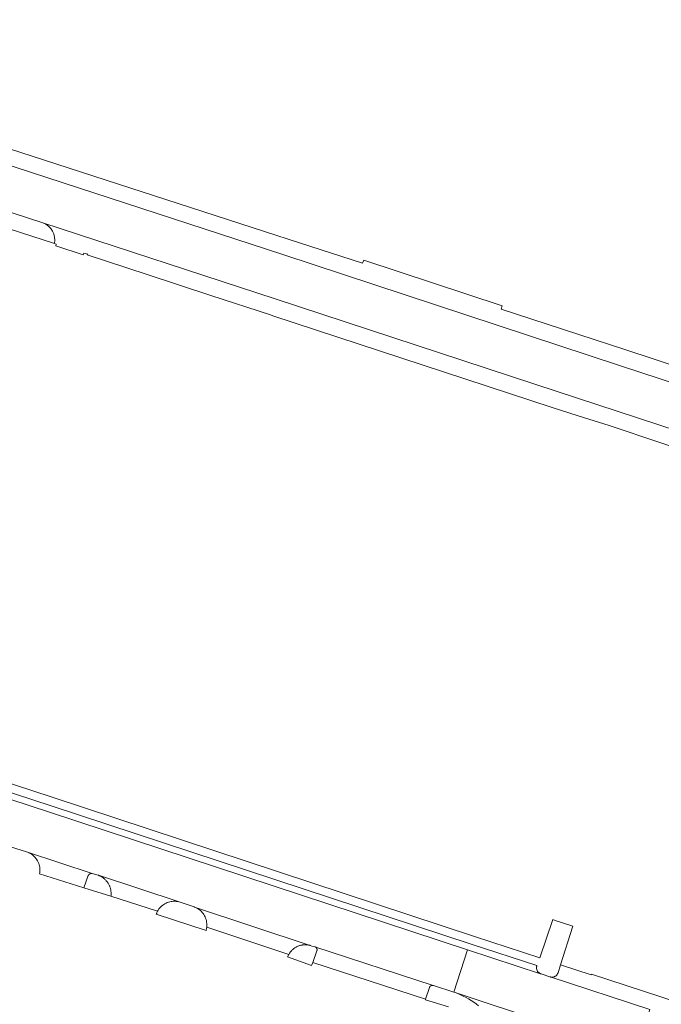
# Model space of a CAD drawing. Header units: metres. Extents: x 151213 to 156373, y 469495 to 475754.
# Tile 203 of 230: x 154787 to 154889, y 473516 to 473672. Entities that reach past the tile are written whole.
import ezdxf

# ---------------------------------------------------------------- set-up
doc = ezdxf.new("R2010")
doc.units = ezdxf.units.M
for name, color, linetype, lineweight in [('B-WE-OG-TERREIN_BEGROEID-GV', 252, 'Continuous', 18), ('B-WE-VH-GESLOTENVERHARDING_ASFALT-GV', 252, 'Continuous', 18), ('B-WE-VH-OPENVERHARDING_BETONSTRAATSTEEN-GV', 252, 'Continuous', 18), ('B-WE-VH-OPENVERHARDING_TEGEL-GV', 252, 'Continuous', 18)]:
    doc.layers.add(name, color=color, linetype=linetype, lineweight=lineweight)

msp = doc.modelspace()

# ---------------------------------------------------------------- linework, layer by layer
at = {"layer": 'B-WE-OG-TERREIN_BEGROEID-GV', "flags": 128}
for points in [[(154798.047, 473536.747), (154797.368, 473534.809), (154801.642, 473533.512), (154801.653, 473533.616), (154801.662, 473533.72), (154801.666, 473533.825), (154801.667, 473533.93), (154801.665, 473534.034), (154801.659, 473534.139), (154801.649, 473534.243), (154801.636, 473534.347), (154801.619, 473534.45), (154801.599, 473534.553), (154801.575, 473534.655), (154801.547, 473534.756), (154801.517, 473534.856), (154801.483, 473534.955), (154801.445, 473535.053), (154801.404, 473535.15), (154801.36, 473535.245), (154801.313, 473535.338), (154801.262, 473535.43), (154801.209, 473535.52), (154801.152, 473535.608), (154801.092, 473535.694), (154801.03, 473535.778), (154800.964, 473535.86), (154800.896, 473535.939), (154800.825, 473536.016), (154800.752, 473536.091), (154800.676, 473536.163), (154800.598, 473536.233), (154800.517, 473536.299), (154800.434, 473536.363), (154800.349, 473536.424), (154800.262, 473536.483), (154800.173, 473536.538), (154800.082, 473536.59), (154799.989, 473536.639), (154799.895, 473536.684), (154799.8, 473536.727), (154799.655, 473536.785), (154799.604, 473536.802), (154798.678, 473537.063), (154798.657, 473537.066), (154798.636, 473537.068), (154798.616, 473537.07), (154798.595, 473537.071), (154798.574, 473537.071), (154798.553, 473537.071), (154798.532, 473537.069), (154798.511, 473537.067), (154798.49, 473537.064), (154798.469, 473537.061), (154798.449, 473537.057), (154798.429, 473537.052), (154798.408, 473537.046), (154798.388, 473537.04), (154798.369, 473537.033), (154798.349, 473537.025), (154798.33, 473537.017), (154798.311, 473537.008), (154798.293, 473536.998), (154798.274, 473536.988), (154798.256, 473536.977), (154798.239, 473536.965), (154798.222, 473536.953), (154798.205, 473536.94), (154798.189, 473536.927), (154798.174, 473536.913), (154798.158, 473536.898), (154798.144, 473536.883), (154798.13, 473536.868), (154798.116, 473536.852), (154798.103, 473536.835), (154798.091, 473536.819), (154798.079, 473536.801), (154798.068, 473536.784), (154798.057, 473536.765)], [(154809.004, 473531.115), (154808.954, 473531.021), (154808.908, 473530.925), (154808.865, 473530.828), (154808.825, 473530.729), (154808.789, 473530.629), (154816.676, 473528.088), (154816.702, 473528.183), (154816.724, 473528.279), (154816.744, 473528.375), (154816.76, 473528.472), (154816.774, 473528.569), (154816.792, 473528.778), (154816.795, 473528.987), (154816.784, 473529.196), (154816.759, 473529.403), (154816.72, 473529.609), (154816.666, 473529.811), (154816.599, 473530.009), (154816.519, 473530.202), (154816.425, 473530.389), (154816.319, 473530.569), (154816.201, 473530.741), (154816.071, 473530.905), (154815.931, 473531.06), (154815.78, 473531.205), (154815.619, 473531.339), (154815.45, 473531.461), (154815.272, 473531.572), (154815.088, 473531.67), (154814.851, 473531.777), (154814.8, 473531.794), (154814.752, 473531.809), (154814.618, 473531.854), (154812.57, 473532.552), (154812.369, 473532.607), (154812.165, 473532.648), (154811.959, 473532.674), (154811.751, 473532.687), (154811.543, 473532.686), (154811.336, 473532.67), (154811.13, 473532.64), (154810.927, 473532.596), (154810.727, 473532.539), (154810.531, 473532.467), (154810.341, 473532.383), (154810.157, 473532.286), (154809.98, 473532.177), (154809.811, 473532.055), (154809.651, 473531.923), (154809.5, 473531.78), (154809.359, 473531.627), (154809.229, 473531.464), (154809.111, 473531.293)], [(154830.454, 473525.146), (154830.377, 473525.081), (154830.301, 473525.013), (154830.228, 473524.942), (154830.158, 473524.869), (154830.09, 473524.794), (154830.025, 473524.716), (154829.962, 473524.637), (154829.902, 473524.555), (154829.845, 473524.471), (154829.791, 473524.385), (154829.74, 473524.297), (154829.696, 473524.216), (154829.655, 473524.133), (154829.616, 473524.049), (154829.58, 473523.964), (154829.546, 473523.878), (154833.339, 473522.531), (154833.555, 473523.029), (154834.167, 473524.842), (154834.173, 473524.859), (154834.183, 473524.893), (154834.19, 473524.928), (154834.195, 473524.963), (154834.198, 473524.998), (154834.198, 473525.034), (154834.196, 473525.069), (154834.191, 473525.104), (154834.184, 473525.139), (154834.174, 473525.173), (154834.162, 473525.207), (154834.148, 473525.239), (154834.132, 473525.271), (154834.113, 473525.301), (154834.093, 473525.33), (154834.07, 473525.358), (154834.046, 473525.383), (154834.02, 473525.408), (154833.992, 473525.43), (154833.963, 473525.45), (154833.932, 473525.468), (154833.9, 473525.484), (154833.862, 473525.5), (154833.851, 473525.504), (154833.385, 473525.614), (154833.13, 473525.699), (154833.032, 473525.725), (154832.933, 473525.747), (154832.834, 473525.766), (154832.733, 473525.782), (154832.633, 473525.794), (154832.532, 473525.803), (154832.43, 473525.809), (154832.329, 473525.811), (154832.228, 473525.809), (154832.126, 473525.804), (154832.025, 473525.796), (154831.925, 473525.784), (154831.824, 473525.768), (154831.725, 473525.749), (154831.626, 473525.727), (154831.528, 473525.702), (154831.43, 473525.673), (154831.334, 473525.64), (154831.239, 473525.605), (154831.145, 473525.566), (154831.053, 473525.524), (154830.962, 473525.479), (154830.873, 473525.431), (154830.785, 473525.38), (154830.7, 473525.326), (154830.616, 473525.269), (154830.534, 473525.209)]]:
    msp.add_lwpolyline(points, close=True, dxfattribs=at)
at = {"layer": 'B-WE-VH-GESLOTENVERHARDING_ASFALT-GV', "flags": 128}
msp.add_lwpolyline([(154855.991, 473518.264), (154884.219, 473508.907), (154884.528, 473508.803), (154886.739, 473515.562), (154871.013, 473520.732), (154870.989, 473520.74), (154869.574, 473521.211), (154869.532, 473521.225), (154869.517, 473521.23), (154857.964, 473525.002), (154855.78, 473518.332)], close=True, dxfattribs=at)
msp.add_lwpolyline([(154884.219, 473508.907), (154855.991, 473518.264), (154856.435, 473518.092), (154856.872, 473517.905), (154857.303, 473517.703), (154857.726, 473517.485), (154858.142, 473517.254), (154858.549, 473517.007), (154858.947, 473516.747), (154859.336, 473516.473), (154859.715, 473516.185)], dxfattribs=at)
at = {"layer": 'B-WE-VH-OPENVERHARDING_BETONSTRAATSTEEN-GV', "flags": 128}
for points in [[(154681.659, 473670.473), (154683.311, 473669.934), (154683.968, 473672.018), (154690.229, 473669.999), (154701.066, 473666.476), (154713.17, 473662.504), (154713.136, 473662.395), (154722.31, 473659.472), (154727.96, 473657.672), (154728.03, 473657.65), (154740.324, 473653.734), (154757.427, 473648.287), (154757.976, 473648.1), (154770.896, 473643.676), (154771.02, 473643.636), (154792.737, 473636.623)], [(154841.564, 473634.013), (154841.395, 473633.547), (154831.403, 473636.771), (154825.874, 473638.56), (154769.811, 473656.704)], [(154942.724, 473597.699), (154940.854, 473598.217), (154915.031, 473606.519), (154881.972, 473617.373), (154828.809, 473634.895), (154766.631, 473655.215)], [(154766.631, 473655.215), (154828.809, 473634.895), (154881.972, 473617.373), (154915.031, 473606.519), (154940.854, 473598.217)], [(154786.013, 473641.482), (154790.879, 473639.915), (154827.576, 473627.884), (154872.103, 473613.259), (154897.643, 473604.887), (154925.638, 473595.67), (154945.385, 473589.199), (154946.719, 473588.558), (154948.101, 473587.575)], [(154790.879, 473639.915), (154786.013, 473641.482)], [(154948.101, 473587.575), (154946.719, 473588.558), (154945.385, 473589.199), (154925.638, 473595.67), (154897.643, 473604.887), (154872.103, 473613.259), (154827.576, 473627.884), (154790.879, 473639.915)], [(154792.737, 473636.623), (154792.999, 473636.557), (154792.926, 473636.284), (154797.274, 473634.865), (154797.342, 473635.131), (154797.981, 473634.953), (154797.88, 473634.84), (154807.387, 473631.731), (154817.402, 473628.444), (154826.819, 473625.354), (154827.218, 473625.222), (154871.31, 473610.716), (154875.462, 473609.41), (154880.325, 473607.883)], [(154939.337, 473601.329), (154915.905, 473608.98), (154882.837, 473619.866), (154863.29, 473626.246), (154863.459, 473626.769), (154841.564, 473634.013)], [(154880.325, 473607.883), (154896.686, 473602.422), (154925.04, 473593.099), (154947.212, 473585.891), (154947.499, 473586.735), (154947.721, 473587.389)], [(154753.478, 473559.363), (154791.915, 473546.779), (154857.964, 473525.002), (154869.517, 473521.23), (154869.447, 473521.259), (154869.386, 473521.289), (154869.328, 473521.324), (154869.272, 473521.362), (154869.219, 473521.404), (154869.168, 473521.45), (154869.121, 473521.499), (154869.078, 473521.551), (154869.038, 473521.606), (154869.002, 473521.664), (154868.971, 473521.724), (154868.943, 473521.786), (154868.92, 473521.85), (154868.901, 473521.915), (154868.887, 473521.981), (154868.877, 473522.048), (154868.872, 473522.116), (154868.872, 473522.184), (154868.876, 473522.252), (154868.885, 473522.319), (154868.899, 473522.386), (154868.917, 473522.451), (154868.94, 473522.515), (154858.536, 473525.918), (154792.192, 473547.795), (154754.667, 473560.055)], [(154754.667, 473560.055), (154792.192, 473547.795), (154858.536, 473525.918), (154868.94, 473522.515), (154868.917, 473522.451), (154868.899, 473522.386), (154868.885, 473522.319), (154868.876, 473522.252), (154868.872, 473522.184), (154868.872, 473522.116), (154868.877, 473522.048), (154868.887, 473521.981), (154868.901, 473521.915), (154868.92, 473521.85), (154868.943, 473521.786), (154868.971, 473521.724), (154869.002, 473521.664), (154869.038, 473521.606), (154869.078, 473521.551), (154869.121, 473521.499), (154869.168, 473521.45), (154869.219, 473521.404), (154869.272, 473521.362), (154869.328, 473521.324), (154869.386, 473521.289), (154869.447, 473521.259), (154869.517, 473521.23), (154869.532, 473521.225), (154869.574, 473521.211), (154870.989, 473520.74), (154871.013, 473520.732), (154871.091, 473520.713), (154871.16, 473520.7), (154871.23, 473520.693), (154871.3, 473520.69), (154871.37, 473520.693), (154871.44, 473520.7), (154871.51, 473520.712), (154871.578, 473520.729), (154871.645, 473520.751), (154871.71, 473520.777), (154871.773, 473520.808), (154871.834, 473520.843), (154871.892, 473520.882), (154871.948, 473520.926), (154872, 473520.973), (154872.049, 473521.023), (154872.094, 473521.077), (154872.135, 473521.134), (154872.172, 473521.194), (154872.205, 473521.256), (154872.234, 473521.32), (154872.258, 473521.386), (154872.656, 473522.649), (154874.575, 473528.749), (154874.438, 473528.794), (154874.431, 473528.796), (154874.274, 473528.848), (154871.802, 473529.661), (154871.419, 473529.787), (154869.387, 473523.768), (154859.086, 473527.135), (154792.212, 473549.214), (154760.624, 473559.501)], [(154785.766, 473541.309), (154788.307, 473540.513), (154788.443, 473540.468), (154798.678, 473537.063), (154799.604, 473536.802), (154799.655, 473536.785), (154812.57, 473532.552), (154814.618, 473531.854), (154814.752, 473531.809), (154814.8, 473531.794), (154814.851, 473531.777), (154833.13, 473525.699), (154833.385, 473525.614), (154833.851, 473525.504), (154833.862, 473525.5), (154852.562, 473519.367), (154852.604, 473519.353), (154855.78, 473518.332), (154857.964, 473525.002), (154791.915, 473546.779), (154753.478, 473559.363)], [(154921.342, 473506.838), (154877.524, 473521.171), (154877.476, 473521.052), (154872.656, 473522.649), (154872.258, 473521.386), (154872.234, 473521.32), (154872.205, 473521.256), (154872.172, 473521.194), (154872.135, 473521.134), (154872.094, 473521.077), (154872.049, 473521.023), (154872, 473520.973), (154871.948, 473520.926), (154871.892, 473520.882), (154871.834, 473520.843), (154871.773, 473520.808), (154871.71, 473520.777), (154871.645, 473520.751), (154871.578, 473520.729), (154871.51, 473520.712), (154871.44, 473520.7), (154871.37, 473520.693), (154871.3, 473520.69), (154871.23, 473520.693), (154871.16, 473520.7), (154871.091, 473520.713), (154871.013, 473520.732), (154886.739, 473515.562)]]:
    msp.add_lwpolyline(points, dxfattribs=at)
at = {"layer": 'B-WE-VH-OPENVERHARDING_BETONSTRAATSTEEN-GV'}
for points in [[(154790.879, 473639.915, -0.3631723), (154792.737, 473636.623)], [(154792.737, 473636.623, 0.3631723), (154790.879, 473639.915)]]:
    msp.add_lwpolyline(points, format="xyb", dxfattribs=at)
at = {"layer": 'B-WE-VH-OPENVERHARDING_BETONSTRAATSTEEN-GV', "flags": 128}
for points in [[(154797.368, 473534.809), (154798.047, 473536.747), (154798.057, 473536.765), (154798.068, 473536.784), (154798.079, 473536.801), (154798.091, 473536.819), (154798.103, 473536.835), (154798.116, 473536.852), (154798.13, 473536.868), (154798.144, 473536.883), (154798.158, 473536.898), (154798.174, 473536.913), (154798.189, 473536.927), (154798.205, 473536.94), (154798.222, 473536.953), (154798.239, 473536.965), (154798.256, 473536.977), (154798.274, 473536.988), (154798.293, 473536.998), (154798.311, 473537.008), (154798.33, 473537.017), (154798.349, 473537.025), (154798.369, 473537.033), (154798.388, 473537.04), (154798.408, 473537.046), (154798.429, 473537.052), (154798.449, 473537.057), (154798.469, 473537.061), (154798.49, 473537.064), (154798.511, 473537.067), (154798.532, 473537.069), (154798.553, 473537.071), (154798.574, 473537.071), (154798.595, 473537.071), (154798.616, 473537.07), (154798.636, 473537.068), (154798.657, 473537.066), (154798.678, 473537.063), (154788.443, 473540.468), (154788.681, 473540.362), (154788.887, 473540.253), (154789.066, 473540.141), (154789.238, 473540.016), (154789.401, 473539.88), (154789.554, 473539.734), (154789.696, 473539.577), (154789.828, 473539.411), (154789.948, 473539.236), (154790.055, 473539.053), (154790.15, 473538.863), (154790.232, 473538.668), (154790.3, 473538.467), (154790.354, 473538.262), (154790.394, 473538.054), (154790.42, 473537.843), (154790.431, 473537.631), (154790.427, 473537.419), (154790.409, 473537.208), (154790.377, 473536.999)], [(154801.152, 473535.608), (154801.209, 473535.52), (154801.262, 473535.43), (154801.313, 473535.338), (154801.36, 473535.245), (154801.404, 473535.15), (154801.445, 473535.053), (154801.483, 473534.955), (154801.517, 473534.856), (154801.547, 473534.756), (154801.575, 473534.655), (154801.599, 473534.553), (154801.619, 473534.45), (154801.636, 473534.347), (154801.649, 473534.243), (154801.659, 473534.139), (154801.665, 473534.034), (154801.667, 473533.93), (154801.666, 473533.825), (154801.662, 473533.72), (154801.653, 473533.616), (154801.642, 473533.512), (154809.004, 473531.115), (154809.111, 473531.293), (154809.229, 473531.464), (154809.359, 473531.627), (154809.5, 473531.78), (154809.651, 473531.923), (154809.811, 473532.055), (154809.98, 473532.177), (154810.157, 473532.286), (154810.341, 473532.383), (154810.531, 473532.467), (154810.727, 473532.539), (154810.927, 473532.596), (154811.13, 473532.64), (154811.336, 473532.67), (154811.543, 473532.686), (154811.751, 473532.687), (154811.959, 473532.674), (154812.165, 473532.648), (154812.369, 473532.607), (154812.57, 473532.552), (154799.655, 473536.785), (154799.8, 473536.727), (154799.895, 473536.684), (154799.989, 473536.639), (154800.082, 473536.59), (154800.173, 473536.538), (154800.262, 473536.483), (154800.349, 473536.424), (154800.434, 473536.363), (154800.517, 473536.299), (154800.598, 473536.233), (154800.676, 473536.163), (154800.752, 473536.091), (154800.825, 473536.016), (154800.896, 473535.939), (154800.964, 473535.86), (154801.03, 473535.778), (154801.092, 473535.694)], [(154830.377, 473525.081), (154830.454, 473525.146), (154830.534, 473525.209), (154830.616, 473525.269), (154830.7, 473525.326), (154830.785, 473525.38), (154830.873, 473525.431), (154830.962, 473525.479), (154831.053, 473525.524), (154831.145, 473525.566), (154831.239, 473525.605), (154831.334, 473525.64), (154831.43, 473525.673), (154831.528, 473525.702), (154831.626, 473525.727), (154831.725, 473525.749), (154831.824, 473525.768), (154831.925, 473525.784), (154832.025, 473525.796), (154832.126, 473525.804), (154832.228, 473525.809), (154832.329, 473525.811), (154832.43, 473525.809), (154832.532, 473525.803), (154832.633, 473525.794), (154832.733, 473525.782), (154832.834, 473525.766), (154832.933, 473525.747), (154833.032, 473525.725), (154833.13, 473525.699), (154814.851, 473531.777), (154815.088, 473531.67), (154815.272, 473531.572), (154815.45, 473531.461), (154815.619, 473531.339), (154815.78, 473531.205), (154815.931, 473531.06), (154816.071, 473530.905), (154816.201, 473530.741), (154816.319, 473530.569), (154816.425, 473530.389), (154816.519, 473530.202), (154816.599, 473530.009), (154816.666, 473529.811), (154816.72, 473529.609), (154816.759, 473529.403), (154816.784, 473529.196), (154816.795, 473528.987), (154816.792, 473528.778), (154816.774, 473528.569), (154829.74, 473524.297), (154829.791, 473524.385), (154829.845, 473524.471), (154829.902, 473524.555), (154829.962, 473524.637), (154830.025, 473524.716), (154830.09, 473524.794), (154830.158, 473524.869), (154830.228, 473524.942), (154830.301, 473525.013)], [(154852.562, 473519.367), (154833.862, 473525.5), (154833.9, 473525.484), (154833.932, 473525.468), (154833.963, 473525.45), (154833.992, 473525.43), (154834.02, 473525.408), (154834.046, 473525.383), (154834.07, 473525.358), (154834.093, 473525.33), (154834.113, 473525.301), (154834.132, 473525.271), (154834.148, 473525.239), (154834.162, 473525.207), (154834.174, 473525.173), (154834.184, 473525.139), (154834.191, 473525.104), (154834.196, 473525.069), (154834.198, 473525.034), (154834.198, 473524.998), (154834.195, 473524.963), (154834.19, 473524.928), (154834.183, 473524.893), (154834.173, 473524.859), (154834.167, 473524.842), (154833.555, 473523.029), (154851.353, 473517.238), (154851.949, 473519.054), (154851.955, 473519.07), (154851.962, 473519.087), (154851.97, 473519.102), (154851.978, 473519.118), (154851.986, 473519.133), (154851.996, 473519.148), (154852.005, 473519.163), (154852.015, 473519.178), (154852.026, 473519.192), (154852.037, 473519.205), (154852.049, 473519.218), (154852.061, 473519.231), (154852.073, 473519.244), (154852.086, 473519.256), (154852.099, 473519.267), (154852.113, 473519.278), (154852.127, 473519.289), (154852.141, 473519.299), (154852.156, 473519.309), (154852.171, 473519.318), (154852.187, 473519.326), (154852.202, 473519.334), (154852.218, 473519.342), (154852.234, 473519.348), (154852.251, 473519.355), (154852.267, 473519.361), (154852.284, 473519.366), (154852.301, 473519.37), (154852.318, 473519.374), (154852.336, 473519.378), (154852.353, 473519.38), (154852.37, 473519.383), (154852.388, 473519.384), (154852.405, 473519.385), (154852.423, 473519.386), (154852.441, 473519.385), (154852.458, 473519.385), (154852.476, 473519.383), (154852.493, 473519.381), (154852.511, 473519.378), (154852.528, 473519.375), (154852.545, 473519.371)]]:
    msp.add_lwpolyline(points, close=True, dxfattribs=at)
at = {"layer": 'B-WE-VH-OPENVERHARDING_TEGEL-GV', "flags": 128}
msp.add_lwpolyline([(154859.715, 473516.185), (154859.336, 473516.473), (154858.947, 473516.747), (154858.549, 473517.007), (154858.142, 473517.254), (154857.726, 473517.485), (154857.303, 473517.703), (154856.872, 473517.905), (154856.435, 473518.092), (154855.991, 473518.264), (154855.78, 473518.332), (154852.604, 473519.353), (154852.562, 473519.367), (154852.545, 473519.371), (154852.528, 473519.375), (154852.511, 473519.378), (154852.493, 473519.381), (154852.476, 473519.383), (154852.458, 473519.385), (154852.441, 473519.385), (154852.423, 473519.386), (154852.405, 473519.385), (154852.388, 473519.384), (154852.37, 473519.383), (154852.353, 473519.38), (154852.336, 473519.378), (154852.318, 473519.374), (154852.301, 473519.37), (154852.284, 473519.366), (154852.267, 473519.361), (154852.251, 473519.355), (154852.234, 473519.348), (154852.218, 473519.342), (154852.202, 473519.334), (154852.187, 473519.326), (154852.171, 473519.318), (154852.156, 473519.309), (154852.141, 473519.299), (154852.127, 473519.289), (154852.113, 473519.278), (154852.099, 473519.267), (154852.086, 473519.256), (154852.073, 473519.244), (154852.061, 473519.231), (154852.049, 473519.218), (154852.037, 473519.205), (154852.026, 473519.192), (154852.015, 473519.178), (154852.005, 473519.163), (154851.996, 473519.148), (154851.986, 473519.133), (154851.978, 473519.118), (154851.97, 473519.102), (154851.962, 473519.087), (154851.955, 473519.07), (154851.949, 473519.054), (154851.353, 473517.238), (154851.317, 473517.128), (154854.938, 473515.984)], dxfattribs=at)

doc.saveas('drawing.dxf')
